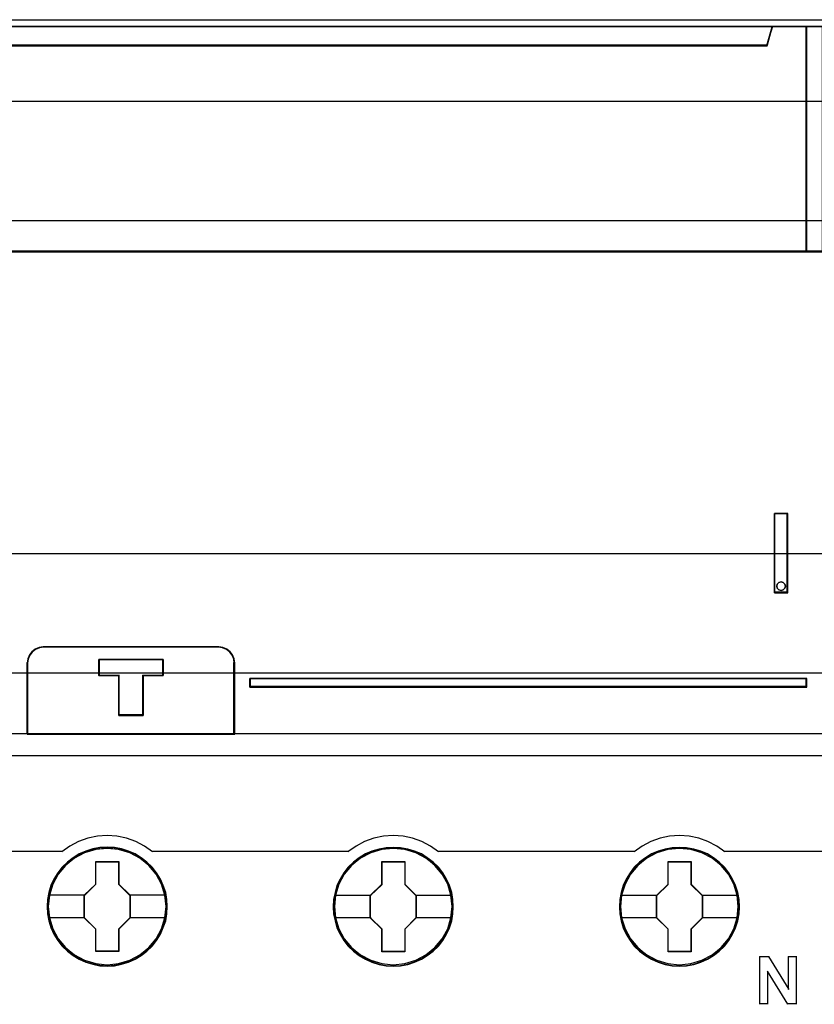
# Model space of a CAD drawing. Extents: x -631805 to -376315, y -40155 to 84873.
# Tile 47 of 256: x -619178 to -618678, y -33273 to -32653. Entities that reach past the tile are written whole.
import ezdxf

# ---------------------------------------------------------------- set-up
doc = ezdxf.new("R2010")
doc.units = 0
doc.header["$MEASUREMENT"] = 0
doc.layers.get('0').update_dxf_attribs({"color": 252})
for name, color, linetype in [('30', 7, 'Continuous'), ('45', 8, 'Continuous'), ('50', 7, 'Continuous')]:
    doc.layers.add(name, color=color, linetype=linetype)

# ---------------------------------------------------------------- blocks, each defined once
blk = doc.blocks.new('*U1020')
at = {"layer": '50', "color": 7}
blk.add_lwpolyline([(61.983887, -287.349254), (386.017439, -287.349254), (386.017439, -333.651915), (61.983887, -333.651915), (61.983887, -287.349254)], dxfattribs=at)
blk = doc.blocks.new('*D1021')
at = {"layer": '30', "color": 7}
blk.add_lwpolyline([(51.981526, -292.478694), (396.088727, -292.478694), (396.088727, -328.453624), (51.981526, -328.453624), (51.981526, -292.478694)], close=True, dxfattribs=at)
for points in [[(51.981526, -292.478694), (396.088727, -292.478694), (396.088727, -328.453624), (51.981526, -328.453624), (51.981526, -292.478694)], [(51.981526, -299.972919), (396.088727, -299.972919), (396.088727, -320.959398), (51.981526, -320.959398), (51.981526, -299.972919)]]:
    blk.add_lwpolyline(points, dxfattribs=at)
blk = doc.blocks.new('*D1022')
at = {"layer": '45', "color": 139}
for points in [[(70.962948, -287.770308), (143.039331, -287.770308)], [(139.86604, -287.770308), (139.497546, -288.999043)], [(141.997473, -301.951077), (141.997473, -287.770308)], [(74.459665, -288.954025), (139.542613, -288.954025)], [(143.039331, -301.906059), (88.221196, -301.906059)], [(139.998592, -323.395684), (139.998592, -318.411891)], [(139.998592, -318.411891), (140.841621, -318.411891)], [(140.793903, -323.395684), (140.793903, -318.411891)], [(139.998592, -323.350665), (140.841621, -323.350665)], [(94.013711, -326.809131), (93.740286, -326.849415), (93.490131, -326.947249), (93.274882, -327.119895), (93.11199, -327.321316), (93.001457, -327.580286), (92.966551, -327.839256)], [(93.968643, -326.809131), (105.026117, -326.809131)], [(106.022907, -327.839256), (105.99373, -327.580286), (105.882861, -327.321316), (105.719474, -327.119895), (105.50357, -326.947249), (105.252655, -326.849415), (104.978398, -326.809131)], [(97.46536, -327.600924), (101.521446, -327.600924)], [(97.46536, -327.600924), (97.46536, -328.631049)], [(101.476379, -327.600924), (101.476379, -328.631049)], [(92.966551, -332.296069), (92.966551, -327.794238)], [(105.975188, -332.296069), (105.975188, -327.794238)], [(97.46536, -328.586031), (98.764368, -328.586031)], [(98.719301, -328.586031), (98.719301, -331.112352)], [(100.227741, -328.586031), (101.521446, -328.586031)], [(100.227741, -328.586031), (100.227741, -331.112352)], [(106.97728, -329.330157), (106.97728, -328.795233)], [(106.97728, -328.795233), (142.042541, -328.795233)], [(141.997473, -329.330157), (141.997473, -328.795233)], [(106.97728, -329.285139), (142.042541, -329.285139)], [(98.719301, -331.067334), (100.275459, -331.067334)], [(70.962948, -332.248403), (143.039331, -332.248403)], [(100.848083, -339.702906), (100.342716, -339.346261), (99.798043, -339.052892), (99.219679, -338.840055), (98.613238, -338.713504), (97.989953, -338.667485), (97.383512, -338.713504), (96.771457, -338.840055), (96.193093, -339.052892), (95.648419, -339.346261), (95.143052, -339.702906)], [(118.859226, -339.702906), (118.353859, -339.346261), (117.809186, -339.052892), (117.219591, -338.840055), (116.618766, -338.713504), (116.001095, -338.667485), (115.38904, -338.713504), (114.7826, -338.840055), (114.204235, -339.052892), (113.659562, -339.346261), (113.154195, -339.702906)], [(136.865066, -339.702906), (136.365287, -339.346261), (135.814969, -339.052892), (135.230957, -338.840055), (134.630099, -338.713504), (134.012394, -338.667485), (133.400305, -338.713504), (132.793832, -338.840055), (132.215435, -339.052892), (131.670732, -339.346261), (131.165338, -339.702906)], [(88.966137, -339.657888), (95.190771, -339.657888)], [(100.803016, -339.657888), (113.201914, -339.657888)], [(118.811507, -339.657888), (125.036141, -339.657888)], [(124.988422, -339.657888), (131.210405, -339.657888)], [(136.817348, -339.657888), (143.039331, -339.657888)], [(139.057474, -346.278228), (139.659259, -346.278228)], [(139.057474, -346.278228), (139.057474, -349.289159)], [(139.614191, -346.278228), (140.902595, -348.359663)], [(140.854876, -346.278228), (141.403641, -346.278228)], [(140.854876, -346.278228), (140.854876, -348.359663)], [(141.355922, -346.278228), (141.355922, -349.289159)], [(139.55852, -347.197132), (139.55852, -349.289159)], [(140.841621, -349.289159), (139.55852, -347.197132)], [(139.057474, -349.244141), (139.603587, -349.244141)], [(140.793903, -349.244141), (141.403641, -349.244141)]]:
    blk.add_lwpolyline(points, dxfattribs=at)
at = {"layer": '45', "color": 7}
for points in [[(139.540405, -288.956637), (74.462594, -288.956637), (74.139378, -287.770308), (70.962948, -287.770308), (70.962948, -301.951077), (71.709687, -301.951077), (71.709687, -301.322047), (71.709687, -300.648874), (71.709687, -297.503723), (74.066933, -297.266457), (76.424179, -297.100923), (78.786997, -297.018156), (81.155388, -297.018156), (83.518206, -297.100923), (85.875452, -297.266457), (88.232697, -297.503723), (88.232697, -300.648874), (88.232697, -301.322047), (88.232697, -301.951077), (88.979437, -301.951077), (142.042541, -301.951077), (142.042541, -287.770308), (139.863621, -287.770308), (139.540405, -288.956637)], [(74.459481, -288.999043), (139.542797, -288.999043), (139.86604, -287.770308), (74.136238, -287.770308), (74.459481, -288.999043)], [(141.997473, -287.770308), (141.997473, -301.951077), (143.039331, -301.951077), (143.039331, -287.770308), (141.997473, -287.770308)], [(139.998592, -323.395684), (140.841621, -323.395684), (140.841621, -318.411891), (139.998592, -318.411891), (139.998592, -323.395684)], [(140.178386, -322.850521), (140.26998, -322.748479), (140.416532, -322.712465), (140.550871, -322.748479), (140.648572, -322.850521), (140.68521, -322.982574), (140.648572, -323.120631), (140.550871, -323.210667), (140.416532, -323.252684), (140.26998, -323.210667), (140.178386, -323.120631), (140.141748, -322.982574), (140.178386, -322.850521)], [(92.966551, -332.296069), (106.022907, -332.296069), (106.022907, -327.802217), (105.994961, -327.552559), (105.888766, -327.3029), (105.732269, -327.108721), (105.525468, -326.942282), (105.285133, -326.847967), (105.022441, -326.809131), (93.972606, -326.809131), (93.709914, -326.847967), (93.469579, -326.942282), (93.262779, -327.108721), (93.106281, -327.3029), (93.000087, -327.552559), (92.966551, -327.802217), (92.966551, -332.296069)], [(92.98776, -332.272236), (105.999047, -332.272236), (105.999047, -327.815254), (105.971198, -327.567644), (105.86537, -327.320034), (105.709412, -327.127448), (105.503326, -326.962375), (105.26382, -326.868833), (105.002035, -326.830316), (93.990342, -326.830316), (93.728556, -326.868833), (93.489051, -326.962375), (93.282964, -327.127448), (93.127007, -327.320034), (93.021179, -327.567644), (92.98776, -327.815254), (92.98776, -332.272236)], [(100.259553, -328.598616), (100.259553, -331.112352), (98.732887, -331.112352), (98.732887, -328.598616), (97.46536, -328.598616), (97.46536, -327.600924), (101.521446, -327.600924), (101.521446, -328.598616), (100.259553, -328.598616)], [(98.732887, -328.598616), (98.732887, -331.112352), (100.259553, -331.112352), (100.259553, -328.598616), (101.521446, -328.598616), (101.521446, -327.600924), (97.46536, -327.600924), (97.46536, -328.598616), (98.732887, -328.598616)], [(98.74084, -328.607762), (98.74084, -331.091167), (100.251541, -331.091167), (100.251541, -328.607762), (101.500238, -328.607762), (101.500238, -327.622109), (97.486569, -327.622109), (97.486569, -328.607762), (98.74084, -328.607762)], [(106.97728, -328.795233), (106.97728, -329.330157), (142.042541, -329.330157), (142.042541, -328.795233), (106.97728, -328.795233)], [(101.778597, -343.145364), (101.750575, -342.696996), (101.683321, -342.248627), (101.526395, -341.816866), (101.347051, -341.407245), (101.111663, -341.014231), (100.831439, -340.665501), (100.500774, -340.349982), (100.136482, -340.073212), (99.766586, -339.829654), (99.33504, -339.646986), (98.909099, -339.514136), (98.449531, -339.431105), (97.995568, -339.408963), (97.541604, -339.431105), (97.09885, -339.514136), (96.650491, -339.646986), (96.241363, -339.829654), (95.849049, -340.073212), (95.490362, -340.349982), (95.159697, -340.665501), (94.896286, -341.014231), (94.649689, -341.407245), (94.453532, -341.816866), (94.330233, -342.248627), (94.240561, -342.696996), (94.212539, -343.145364), (94.240561, -343.593732), (94.330233, -344.031029), (94.453532, -344.462791), (94.649689, -344.877946), (94.896286, -345.265425), (95.159697, -345.625227), (95.490362, -345.94628), (95.849049, -346.223051), (96.241363, -346.455538), (96.650491, -346.638206), (97.09885, -346.771056), (97.541604, -346.859623), (97.995568, -346.8873), (98.449531, -346.859623), (98.909099, -346.771056), (99.33504, -346.638206), (99.766586, -346.455538), (100.136482, -346.223051), (100.500774, -345.94628), (100.831439, -345.625227), (101.111663, -345.265425), (101.347051, -344.877946), (101.526395, -344.462791), (101.683321, -344.031029), (101.750575, -343.593732), (101.778597, -343.145364)], [(101.778597, -343.145364), (101.750575, -342.696996), (101.683321, -342.248627), (101.526395, -341.816866), (101.347051, -341.407245), (101.111663, -341.014231), (100.831439, -340.665501), (100.500774, -340.349982), (100.136482, -340.073212), (99.766586, -339.829654), (99.33504, -339.646986), (98.909099, -339.514136), (98.449531, -339.431105), (97.995568, -339.408963), (97.541604, -339.431105), (97.09885, -339.514136), (96.650491, -339.646986), (96.241363, -339.829654), (95.849049, -340.073212), (95.490362, -340.349982), (95.159697, -340.665501), (94.896286, -341.014231), (94.649689, -341.407245), (94.453532, -341.816866), (94.330233, -342.248627), (94.240561, -342.696996), (94.212539, -343.145364), (94.240561, -343.593732), (94.330233, -344.031029), (94.453532, -344.462791), (94.649689, -344.877946), (94.896286, -345.265425), (95.159697, -345.625227), (95.490362, -345.94628), (95.849049, -346.223051), (96.241363, -346.455538), (96.650491, -346.638206), (97.09885, -346.771056), (97.541604, -346.859623), (97.995568, -346.8873), (98.449531, -346.859623), (98.909099, -346.771056), (99.33504, -346.638206), (99.766586, -346.455538), (100.136482, -346.223051), (100.500774, -345.94628), (100.831439, -345.625227), (101.111663, -345.265425), (101.347051, -344.877946), (101.526395, -344.462791), (101.683321, -344.031029), (101.750575, -343.593732), (101.778597, -343.145364)], [(101.757389, -343.144056), (101.729533, -342.698387), (101.66268, -342.252718), (101.506689, -341.823556), (101.328414, -341.416401), (101.094427, -341.025753), (100.815872, -340.679122), (100.487177, -340.365503), (100.125055, -340.090398), (99.757362, -339.848307), (99.328387, -339.666738), (98.904983, -339.534688), (98.448153, -339.452157), (97.996893, -339.430148), (97.545634, -339.452157), (97.105517, -339.534688), (96.659828, -339.666738), (96.253138, -339.848307), (95.86316, -340.090398), (95.50661, -340.365503), (95.177915, -340.679122), (94.916073, -341.025753), (94.670944, -341.416401), (94.475955, -341.823556), (94.353391, -342.252718), (94.264253, -342.698387), (94.236398, -343.144056), (94.264253, -343.589725), (94.353391, -344.02439), (94.475955, -344.453553), (94.670944, -344.866209), (94.916073, -345.251355), (95.177915, -345.608991), (95.50661, -345.928112), (95.86316, -346.203216), (96.253138, -346.434304), (96.659828, -346.615872), (97.105517, -346.747923), (97.545634, -346.835956), (97.996893, -346.863466), (98.448153, -346.835956), (98.904983, -346.747923), (99.328387, -346.615872), (99.757362, -346.434304), (100.125055, -346.203216), (100.487177, -345.928112), (100.815872, -345.608991), (101.094427, -345.251355), (101.328414, -344.866209), (101.506689, -344.453553), (101.66268, -344.02439), (101.729533, -343.589725), (101.757389, -343.144056)], [(119.784438, -343.150779), (119.762019, -342.702397), (119.689157, -342.254015), (119.53783, -341.822239), (119.358479, -341.40707), (119.123082, -341.019579), (118.842846, -340.670837), (118.512168, -340.349773), (118.147862, -340.072994), (117.777951, -339.829428), (117.346388, -339.646754), (116.914825, -339.519435), (116.460843, -339.436402), (116.006862, -339.414259), (115.55288, -339.436402), (115.110108, -339.519435), (114.661731, -339.646754), (114.246982, -339.829428), (113.860257, -340.072994), (113.501556, -340.349773), (113.165273, -340.670837), (112.901851, -341.019579), (112.660849, -341.40707), (112.459079, -341.822239), (112.34138, -342.254015), (112.251705, -342.702397), (112.223681, -343.150779), (112.251705, -343.599162), (112.34138, -344.036473), (112.459079, -344.468249), (112.660849, -344.877882), (112.901851, -345.270909), (113.165273, -345.630722), (113.501556, -345.951786), (113.860257, -346.228565), (114.246982, -346.455524), (114.661731, -346.638198), (115.110108, -346.776588), (115.55288, -346.865157), (116.006862, -346.8873), (116.460843, -346.865157), (116.914825, -346.776588), (117.346388, -346.638198), (117.777951, -346.455524), (118.147862, -346.228565), (118.512168, -345.951786), (118.842846, -345.630722), (119.123082, -345.270909), (119.358479, -344.877882), (119.53783, -344.468249), (119.689157, -344.036473), (119.762019, -343.599162), (119.784438, -343.150779)], [(119.784438, -343.150779), (119.762019, -342.702397), (119.689157, -342.254015), (119.53783, -341.822239), (119.358479, -341.40707), (119.123082, -341.019579), (118.842846, -340.670837), (118.512168, -340.349773), (118.147862, -340.072994), (117.777951, -339.829428), (117.346388, -339.646754), (116.914825, -339.519435), (116.460843, -339.436402), (116.006862, -339.414259), (115.55288, -339.436402), (115.110108, -339.519435), (114.661731, -339.646754), (114.246982, -339.829428), (113.860257, -340.072994), (113.501556, -340.349773), (113.165273, -340.670837), (112.901851, -341.019579), (112.660849, -341.40707), (112.459079, -341.822239), (112.34138, -342.254015), (112.251705, -342.702397), (112.223681, -343.150779), (112.251705, -343.599162), (112.34138, -344.036473), (112.459079, -344.468249), (112.660849, -344.877882), (112.901851, -345.270909), (113.165273, -345.630722), (113.501556, -345.951786), (113.860257, -346.228565), (114.246982, -346.455524), (114.661731, -346.638198), (115.110108, -346.776588), (115.55288, -346.865157), (116.006862, -346.8873), (116.460843, -346.865157), (116.914825, -346.776588), (117.346388, -346.638198), (117.777951, -346.455524), (118.147862, -346.228565), (118.512168, -345.951786), (118.842846, -345.630722), (119.123082, -345.270909), (119.358479, -344.877882), (119.53783, -344.468249), (119.689157, -344.036473), (119.762019, -343.599162), (119.784438, -343.150779)], [(137.79558, -343.150779), (137.773161, -342.702397), (137.7003, -342.254015), (137.543368, -341.822239), (137.364017, -341.40707), (137.134224, -341.019579), (136.853989, -340.670837), (136.523311, -340.349773), (136.159004, -340.072994), (135.789093, -339.829428), (135.357531, -339.646754), (134.925968, -339.519435), (134.471986, -339.436402), (134.018004, -339.414259), (133.564023, -339.436402), (133.12125, -339.519435), (132.672874, -339.646754), (132.258125, -339.829428), (131.8714, -340.072994), (131.512698, -340.349773), (131.176415, -340.670837), (130.912994, -341.019579), (130.666387, -341.40707), (130.470222, -341.822239), (130.352523, -342.254015), (130.262847, -342.702397), (130.234824, -343.150779), (130.262847, -343.599162), (130.352523, -344.036473), (130.470222, -344.468249), (130.666387, -344.877882), (130.912994, -345.270909), (131.176415, -345.630722), (131.512698, -345.951786), (131.8714, -346.228565), (132.258125, -346.455524), (132.672874, -346.638198), (133.12125, -346.776588), (133.564023, -346.865157), (134.018004, -346.8873), (134.471986, -346.865157), (134.925968, -346.776588), (135.357531, -346.638198), (135.789093, -346.455524), (136.159004, -346.228565), (136.523311, -345.951786), (136.853989, -345.630722), (137.134224, -345.270909), (137.364017, -344.877882), (137.543368, -344.468249), (137.7003, -344.036473), (137.773161, -343.599162), (137.79558, -343.150779)], [(137.79558, -343.150779), (137.773161, -342.702397), (137.7003, -342.254015), (137.543368, -341.822239), (137.364017, -341.40707), (137.134224, -341.019579), (136.853989, -340.670837), (136.523311, -340.349773), (136.159004, -340.072994), (135.789093, -339.829428), (135.357531, -339.646754), (134.925968, -339.519435), (134.471986, -339.436402), (134.018004, -339.414259), (133.564023, -339.436402), (133.12125, -339.519435), (132.672874, -339.646754), (132.258125, -339.829428), (131.8714, -340.072994), (131.512698, -340.349773), (131.176415, -340.670837), (130.912994, -341.019579), (130.666387, -341.40707), (130.470222, -341.822239), (130.352523, -342.254015), (130.262847, -342.702397), (130.234824, -343.150779), (130.262847, -343.599162), (130.352523, -344.036473), (130.470222, -344.468249), (130.666387, -344.877882), (130.912994, -345.270909), (131.176415, -345.630722), (131.512698, -345.951786), (131.8714, -346.228565), (132.258125, -346.455524), (132.672874, -346.638198), (133.12125, -346.776588), (133.564023, -346.865157), (134.018004, -346.8873), (134.471986, -346.865157), (134.925968, -346.776588), (135.357531, -346.638198), (135.789093, -346.455524), (136.159004, -346.228565), (136.523311, -345.951786), (136.853989, -345.630722), (137.134224, -345.270909), (137.364017, -344.877882), (137.543368, -344.468249), (137.7003, -344.036473), (137.773161, -343.599162), (137.79558, -343.150779)], [(119.760578, -343.150779), (119.738293, -342.705257), (119.665866, -342.259735), (119.515441, -341.830713), (119.337159, -341.418192), (119.103164, -341.033173), (118.824599, -340.686655), (118.495892, -340.367639), (118.133758, -340.092626), (117.766052, -339.850613), (117.337061, -339.669104), (116.908071, -339.542598), (116.456795, -339.460094), (116.00552, -339.438093), (115.554244, -339.460094), (115.114111, -339.542598), (114.668407, -339.669104), (114.25613, -339.850613), (113.87171, -340.092626), (113.515147, -340.367639), (113.180869, -340.686655), (112.919017, -341.033173), (112.679451, -341.418192), (112.478884, -341.830713), (112.361887, -342.259735), (112.272746, -342.705257), (112.24489, -343.150779), (112.272746, -343.596302), (112.361887, -344.030824), (112.478884, -344.459845), (112.679451, -344.866866), (112.919017, -345.257386), (113.180869, -345.614904), (113.515147, -345.93392), (113.87171, -346.208933), (114.25613, -346.434445), (114.668407, -346.615954), (115.114111, -346.753461), (115.554244, -346.841465), (116.00552, -346.863466), (116.456795, -346.841465), (116.908071, -346.753461), (117.337061, -346.615954), (117.766052, -346.434445), (118.133758, -346.208933), (118.495892, -345.93392), (118.824599, -345.614904), (119.103164, -345.257386), (119.337159, -344.866866), (119.515441, -344.459845), (119.665866, -344.030824), (119.738293, -343.596302), (119.760578, -343.150779)], [(137.771721, -343.150779), (137.749436, -342.705257), (137.677009, -342.259735), (137.521012, -341.830713), (137.342731, -341.418192), (137.114307, -341.033173), (136.835742, -340.686655), (136.507035, -340.367639), (136.1449, -340.092626), (135.777194, -339.850613), (135.348204, -339.669104), (134.919213, -339.542598), (134.467938, -339.460094), (134.016662, -339.438093), (133.565387, -339.460094), (133.125254, -339.542598), (132.679549, -339.669104), (132.267273, -339.850613), (131.882853, -340.092626), (131.526289, -340.367639), (131.192011, -340.686655), (130.93016, -341.033173), (130.685023, -341.418192), (130.490027, -341.830713), (130.37303, -342.259735), (130.283889, -342.705257), (130.256032, -343.150779), (130.283889, -343.596302), (130.37303, -344.030824), (130.490027, -344.459845), (130.685023, -344.866866), (130.93016, -345.257386), (131.192011, -345.614904), (131.526289, -345.93392), (131.882853, -346.208933), (132.267273, -346.434445), (132.679549, -346.615954), (133.125254, -346.753461), (133.565387, -346.841465), (134.016662, -346.863466), (134.467938, -346.841465), (134.919213, -346.753461), (135.348204, -346.615954), (135.777194, -346.434445), (136.1449, -346.208933), (136.507035, -345.93392), (136.835742, -345.614904), (137.114307, -345.257386), (137.342731, -344.866866), (137.521012, -344.459845), (137.677009, -344.030824), (137.749436, -343.596302), (137.771721, -343.150779)], [(97.283816, -340.306681), (98.726948, -340.306681), (98.726948, -341.726207), (99.445685, -342.430424), (99.445685, -343.84995), (98.726948, -344.565257), (98.726948, -345.973693), (97.283816, -345.973693), (97.283816, -344.565257), (96.548102, -343.84995), (96.548102, -342.430424), (97.283816, -341.726207), (97.283816, -340.306681)], [(97.283816, -340.306681), (98.726948, -340.306681), (98.726948, -340.306681), (98.726948, -341.726207), (98.726948, -341.726207), (99.445685, -342.430424), (99.445685, -342.430424), (99.445685, -343.84995), (99.445685, -343.84995), (98.726948, -344.565257), (98.726948, -344.565257), (98.726948, -345.973693), (98.726948, -345.973693), (97.283816, -345.973693), (97.283816, -345.973693), (97.283816, -344.565257), (97.283816, -344.565257), (96.548102, -343.84995), (96.548102, -343.84995), (96.548102, -342.430424), (96.548102, -342.430424), (97.283816, -341.726207), (97.283816, -341.726207), (97.283816, -340.306681), (97.283816, -340.306681)], [(97.293582, -340.327866), (98.714268, -340.327866), (98.714268, -341.736778), (99.421825, -342.435731), (99.421825, -343.844643), (98.714268, -344.554603), (98.714268, -345.952508), (97.293582, -345.952508), (97.293582, -344.554603), (96.56931, -343.844643), (96.56931, -342.435731), (97.293582, -341.736778), (97.293582, -340.327866)], [(115.292981, -340.311978), (116.737433, -340.311978), (116.737433, -341.731503), (117.456827, -342.435721), (117.456827, -343.855246), (116.737433, -344.570554), (116.737433, -345.978989), (115.292981, -345.978989), (115.292981, -344.570554), (114.556593, -343.855246), (114.556593, -342.435721), (115.292981, -341.731503), (115.292981, -340.311978)], [(115.292981, -340.311978), (116.737433, -340.311978), (116.737433, -340.311978), (116.737433, -341.731503), (116.737433, -341.731503), (117.456827, -342.435721), (117.456827, -342.435721), (117.456827, -343.855246), (117.456827, -343.855246), (116.737433, -344.570554), (116.737433, -344.570554), (116.737433, -345.978989), (116.737433, -345.978989), (115.292981, -345.978989), (115.292981, -345.978989), (115.292981, -344.570554), (115.292981, -344.570554), (114.556593, -343.855246), (114.556593, -343.855246), (114.556593, -342.435721), (114.556593, -342.435721), (115.292981, -341.731503), (115.292981, -341.731503), (115.292981, -340.311978), (115.292981, -340.311978)], [(115.304724, -340.333163), (116.725411, -340.333163), (116.725411, -341.742075), (117.432968, -342.441027), (117.432968, -343.849939), (116.725411, -344.559899), (116.725411, -345.957804), (115.304724, -345.957804), (115.304724, -344.559899), (114.580453, -343.849939), (114.580453, -342.441027), (115.304724, -341.742075), (115.304724, -340.333163)], [(133.30345, -340.311978), (134.746583, -340.311978), (134.746583, -341.731503), (135.465319, -342.435721), (135.465319, -343.855246), (134.746583, -344.570554), (134.746583, -345.978989), (133.30345, -345.978989), (133.30345, -344.570554), (132.567736, -343.855246), (132.567736, -342.435721), (133.30345, -341.731503), (133.30345, -340.311978)], [(133.30345, -340.311978), (134.746583, -340.311978), (134.746583, -340.311978), (134.746583, -341.731503), (134.746583, -341.731503), (135.465319, -342.435721), (135.465319, -342.435721), (135.465319, -343.855246), (135.465319, -343.855246), (134.746583, -344.570554), (134.746583, -344.570554), (134.746583, -345.978989), (134.746583, -345.978989), (133.30345, -345.978989), (133.30345, -345.978989), (133.30345, -344.570554), (133.30345, -344.570554), (132.567736, -343.855246), (132.567736, -343.855246), (132.567736, -342.435721), (132.567736, -342.435721), (133.30345, -341.731503), (133.30345, -341.731503), (133.30345, -340.311978), (133.30345, -340.311978)], [(133.315867, -340.333163), (134.736553, -340.333163), (134.736553, -341.742075), (135.444111, -342.441027), (135.444111, -343.849939), (134.736553, -344.559899), (134.736553, -345.957804), (133.315867, -345.957804), (133.315867, -344.559899), (132.591595, -343.849939), (132.591595, -342.441027), (133.315867, -341.742075), (133.315867, -340.333163)]]:
    blk.add_lwpolyline(points, close=True, dxfattribs=at)
at = {"layer": '45', "color": 140}
for points in [[(139.540405, -288.956637), (74.462594, -288.956637), (74.139378, -287.770308), (70.962948, -287.770308), (70.962948, -301.951077), (71.709687, -301.951077), (71.709687, -301.322047), (71.709687, -300.648874), (71.709687, -297.503723), (74.066933, -297.266457), (76.424179, -297.100923), (78.786997, -297.018156), (81.155388, -297.018156), (83.518206, -297.100923), (85.875452, -297.266457), (88.232697, -297.503723), (88.232697, -300.648874), (88.232697, -301.322047), (88.232697, -301.951077), (88.979437, -301.951077), (142.042541, -301.951077), (142.042541, -287.770308), (139.863621, -287.770308), (139.540405, -288.956637)], [(139.52069, -288.974277), (74.481713, -288.974277), (74.158691, -287.791493), (70.984156, -287.791493), (70.984156, -301.929892), (71.73045, -301.929892), (71.73045, -301.302741), (71.73045, -300.63158), (71.73045, -297.495826), (74.086289, -297.259269), (76.442128, -297.09423), (78.803536, -297.01171), (81.170514, -297.01171), (83.531922, -297.09423), (85.887761, -297.259269), (88.2436, -297.495826), (88.2436, -300.63158), (88.2436, -301.302741), (88.2436, -301.929892), (88.989894, -301.929892), (142.021333, -301.929892), (142.021333, -287.791493), (139.843713, -287.791493), (139.52069, -288.974277)], [(74.480481, -288.977858), (139.521797, -288.977858), (139.844832, -287.791493), (74.157447, -287.791493), (74.480481, -288.977858)], [(141.997473, -287.770308), (141.997473, -301.951077), (143.039331, -301.951077), (143.039331, -287.770308), (141.997473, -287.770308)]]:
    blk.add_lwpolyline(points, close=True, dxfattribs=at)
at = {"layer": '45', "color": 59}
for points in [[(74.459481, -288.999043), (139.542797, -288.999043), (139.86604, -287.770308), (74.136238, -287.770308), (74.459481, -288.999043)], [(142.018682, -287.791493), (142.018682, -301.929892), (143.018122, -301.929892), (143.018122, -287.791493), (142.018682, -287.791493)], [(139.998592, -323.395684), (140.841621, -323.395684), (140.841621, -318.411891), (139.998592, -318.411891), (139.998592, -323.395684)], [(140.178386, -322.850521), (140.26998, -322.748479), (140.416532, -322.712465), (140.550871, -322.748479), (140.648572, -322.850521), (140.68521, -322.982574), (140.648572, -323.120631), (140.550871, -323.210667), (140.416532, -323.252684), (140.26998, -323.210667), (140.178386, -323.120631), (140.141748, -322.982574), (140.178386, -322.850521)], [(92.966551, -332.296069), (106.022907, -332.296069), (106.022907, -327.802217), (105.994961, -327.552559), (105.888766, -327.3029), (105.732269, -327.108721), (105.525468, -326.942282), (105.285133, -326.847967), (105.022441, -326.809131), (93.972606, -326.809131), (93.709914, -326.847967), (93.469579, -326.942282), (93.262779, -327.108721), (93.106281, -327.3029), (93.000087, -327.552559), (92.966551, -327.802217), (92.966551, -332.296069)], [(100.259553, -328.598616), (100.259553, -331.112352), (98.732887, -331.112352), (98.732887, -328.598616), (97.46536, -328.598616), (97.46536, -327.600924), (101.521446, -327.600924), (101.521446, -328.598616), (100.259553, -328.598616)], [(98.732887, -328.598616), (98.732887, -331.112352), (100.259553, -331.112352), (100.259553, -328.598616), (101.521446, -328.598616), (101.521446, -327.600924), (97.46536, -327.600924), (97.46536, -328.598616), (98.732887, -328.598616)], [(98.74084, -328.607762), (98.74084, -331.091167), (100.251541, -331.091167), (100.251541, -328.607762), (101.500238, -328.607762), (101.500238, -327.622109), (97.486569, -327.622109), (97.486569, -328.607762), (98.74084, -328.607762)]]:
    blk.add_lwpolyline(points, close=True, dxfattribs=at)
at = {"layer": '45', "color": 139}
for points in [[(140.68521, -322.982574), (140.648572, -322.850521), (140.550871, -322.748479), (140.416532, -322.712465), (140.26998, -322.748479), (140.178386, -322.850521), (140.141748, -322.982574), (140.178386, -323.120631), (140.26998, -323.210667), (140.416532, -323.252684), (140.550871, -323.210667), (140.648572, -323.120631), (140.68521, -322.982574)], [(101.707019, -343.144278), (101.634162, -342.424798), (101.426798, -341.738524), (101.084928, -341.102061), (100.619762, -340.548614), (100.05932, -340.094788), (99.420416, -339.757186), (98.719863, -339.546876), (97.996893, -339.480463), (97.273923, -339.546876), (96.578975, -339.757186), (95.940071, -340.094788), (95.379629, -340.548614), (94.914463, -341.102061), (94.566989, -341.738524), (94.359625, -342.424798), (94.286768, -343.144278), (94.359625, -343.85269), (94.566989, -344.544498), (94.914463, -345.175427), (95.379629, -345.728873), (95.940071, -346.182699), (96.578975, -346.520302), (97.273923, -346.730611), (97.996893, -346.802559), (98.719863, -346.730611), (99.420416, -346.520302), (100.05932, -346.182699), (100.619762, -345.728873), (101.084928, -345.175427), (101.426798, -344.544498), (101.634162, -343.85269), (101.707019, -343.144278)], [(101.707019, -343.138863), (101.628554, -342.419406), (101.421182, -341.738689), (101.079298, -341.102246), (100.619717, -340.543283), (100.059253, -340.089472), (99.414718, -339.751881), (98.714137, -339.541578), (97.996742, -339.475166), (97.273742, -339.541578), (96.578766, -339.751881), (95.939836, -340.089472), (95.373767, -340.543283), (94.914186, -341.102246), (94.572302, -341.738689), (94.359325, -342.419406), (94.29207, -343.138863), (94.359325, -343.852786), (94.572302, -344.539037), (94.914186, -345.169945), (95.373767, -345.723374), (95.939836, -346.177185), (96.578766, -346.520311), (97.273742, -346.730614), (97.996742, -346.802559), (98.714137, -346.730614), (99.414718, -346.520311), (100.059253, -346.177185), (100.619717, -345.723374), (101.079298, -345.169945), (101.421182, -344.539037), (101.628554, -343.852786), (101.707019, -343.138863)], [(119.715511, -343.144278), (119.642653, -342.424798), (119.43529, -341.738524), (119.087816, -341.102061), (118.622649, -340.548614), (118.067811, -340.094788), (117.423303, -339.757186), (116.728355, -339.546876), (116.005385, -339.480463), (115.282415, -339.546876), (114.581862, -339.757186), (113.948563, -340.094788), (113.382517, -340.548614), (112.91735, -341.102061), (112.57548, -341.738524), (112.368117, -342.424798), (112.295259, -343.144278), (112.368117, -343.85269), (112.57548, -344.544498), (112.91735, -345.175427), (113.382517, -345.728873), (113.948563, -346.182699), (114.581862, -346.520302), (115.282415, -346.730611), (116.005385, -346.802559), (116.728355, -346.730611), (117.423303, -346.520302), (118.067811, -346.182699), (118.622649, -345.728873), (119.087816, -345.175427), (119.43529, -344.544498), (119.642653, -343.85269), (119.715511, -343.144278)], [(119.710209, -343.138863), (119.637371, -342.419406), (119.430065, -341.738689), (119.08829, -341.102246), (118.628854, -340.543283), (118.062964, -340.089472), (117.424237, -339.751881), (116.723878, -339.541578), (116.001108, -339.475166), (115.278337, -339.541578), (114.589184, -339.751881), (113.944854, -340.089472), (113.384567, -340.543283), (112.925131, -341.102246), (112.583356, -341.738689), (112.370447, -342.419406), (112.303212, -343.138863), (112.370447, -343.852786), (112.583356, -344.539037), (112.925131, -345.169945), (113.384567, -345.723374), (113.944854, -346.177185), (114.589184, -346.520311), (115.278337, -346.730614), (116.001108, -346.802559), (116.723878, -346.730614), (117.424237, -346.520311), (118.062964, -346.177185), (118.628854, -345.723374), (119.08829, -345.169945), (119.430065, -344.539037), (119.637371, -343.852786), (119.710209, -343.138863)], [(137.721351, -343.138863), (137.648491, -342.419406), (137.441119, -341.738689), (137.099235, -341.102246), (136.639654, -340.543283), (136.073585, -340.089472), (135.42905, -339.751881), (134.734074, -339.541578), (134.011074, -339.475166), (133.288075, -339.541578), (132.598703, -339.751881), (131.954168, -340.089472), (131.393704, -340.543283), (130.934122, -341.102246), (130.592239, -341.738689), (130.373658, -342.419406), (130.306402, -343.138863), (130.373658, -343.852786), (130.592239, -344.539037), (130.934122, -345.169945), (131.393704, -345.723374), (131.954168, -346.177185), (132.598703, -346.520311), (133.288075, -346.730614), (134.011074, -346.802559), (134.734074, -346.730614), (135.42905, -346.520311), (136.073585, -346.177185), (136.639654, -345.723374), (137.099235, -345.169945), (137.441119, -344.539037), (137.648491, -343.852786), (137.721351, -343.138863)], [(137.721351, -343.144278), (137.648491, -342.424798), (137.441119, -341.738524), (137.099235, -341.102061), (136.634049, -340.548614), (136.079189, -340.094788), (135.434655, -339.757186), (134.734074, -339.546876), (134.016679, -339.480463), (133.293679, -339.546876), (132.593098, -339.757186), (131.959773, -340.094788), (131.393704, -340.548614), (130.928518, -341.102061), (130.586634, -341.738524), (130.379262, -342.424798), (130.306402, -343.144278), (130.379262, -343.85269), (130.586634, -344.544498), (130.928518, -345.175427), (131.393704, -345.728873), (131.959773, -346.182699), (132.593098, -346.520302), (133.293679, -346.730611), (134.016679, -346.802559), (134.734074, -346.730611), (135.434655, -346.520302), (136.079189, -346.182699), (136.634049, -345.728873), (137.099235, -345.175427), (137.441119, -344.544498), (137.648491, -343.85269), (137.721351, -343.144278)]]:
    blk.add_lwpolyline(points, close=True, dxfattribs=at)
at = {"layer": '45', "color": 1}
for points in [[(106.97728, -328.795233), (106.97728, -329.330157), (142.042541, -329.330157), (142.042541, -328.795233), (106.97728, -328.795233)], [(107.001139, -328.816418), (107.001139, -329.308972), (142.021333, -329.308972), (142.021333, -328.816418), (107.001139, -328.816418)]]:
    blk.add_lwpolyline(points, close=True, dxfattribs=at)
at = {"layer": '45', "color": 7}
for points in [[(94.286768, -342.411949), (96.593169, -342.411949)], [(99.397966, -342.411949), (101.707019, -342.411949)], [(112.295259, -342.417246), (114.604312, -342.417246)], [(117.409109, -342.417246), (119.715511, -342.417246)], [(130.3011, -342.417246), (132.615455, -342.417246)], [(135.420251, -342.417246), (137.721351, -342.417246)], [(94.286768, -343.820758), (96.593169, -343.820758)], [(99.397966, -343.820758), (101.707019, -343.820758)], [(112.295259, -343.826054), (114.604312, -343.826054)], [(117.409109, -343.826054), (119.715511, -343.826054)], [(130.3011, -343.826054), (132.615455, -343.826054)], [(135.420251, -343.826054), (137.721351, -343.826054)]]:
    blk.add_lwpolyline(points, dxfattribs=at)

msp = doc.modelspace()

# ---------------------------------------------------------------- block references
at = {"xscale": 10, "yscale": 10, "zscale": 10}
for name in ['*D1021', '*U1020', '*D1022']:
    msp.add_blockref(name, (-620103.09, -29779.66), dxfattribs=at)

doc.saveas('drawing.dxf')
